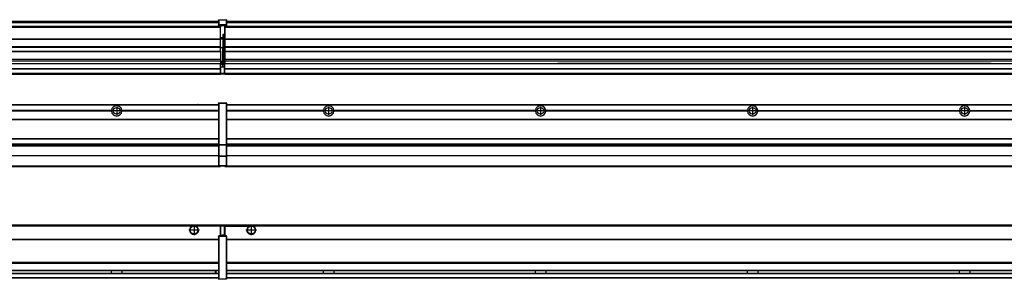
# Model space of a CAD drawing. Header units: inches. Extents: x -381 to 29822, y -418 to 176.
# Tile 40 of 49: x 21462 to 22391, y -154 to 90. Entities that reach past the tile are written whole.
import ezdxf

# ---------------------------------------------------------------- set-up
doc = ezdxf.new("R2010")
doc.units = ezdxf.units.IN
doc.linetypes.add('DOT_CENTER', pattern=[14, 12, -1, 0, -1])
doc.layers.add('1', color=7, linetype='Continuous')

# ---------------------------------------------------------------- blocks, each defined once
blk = doc.blocks.new('Modulos_intermedio__FL-14__15__30', base_point=(21655.18, -48.03))
at = {"color": 7, "linetype": 'Continuous'}
for p, q in [((21656.88, 10.47), (23049.18, 10.47)), ((21656.88, 10.22), (23049.18, 10.22)), ((21676.43, 10.47), (21676.48, 10.52)), ((21676.48, 10.52), (21683.88, 10.52)), ((21683.93, 10.47), (21683.88, 10.52)), ((21748.29, 4.77), (21656.88, 4.77)), ((21748.28, 4.47), (21656.88, 4.47)), ((21748.29, 4.17), (21656.88, 4.17)), ((21748.28, 4.47), (21748.29, 4.77)), ((21748.29, 4.17), (21748.28, 4.47)), ((21750.84, 6.59), (21750.83, 6.57)), ((21750.83, 2.38), (21750.84, 2.36)), ((21948.29, 4.77), (21758.07, 4.77)), ((21758.07, 4.77), (21758.08, 4.47)), ((21758.08, 4.47), (21758.07, 4.17)), ((21948.29, 4.17), (21758.07, 4.17)), ((21948.28, 4.47), (21758.08, 4.47)), ((21948.28, 4.47), (21948.29, 4.77)), ((21948.29, 4.17), (21948.28, 4.47)), ((21950.84, 6.59), (21950.83, 6.57)), ((21950.83, 2.38), (21950.84, 2.36)), ((22148.29, 4.77), (21958.07, 4.77)), ((21958.07, 4.77), (21958.08, 4.47)), ((21958.08, 4.47), (21958.07, 4.17)), ((22148.29, 4.17), (21958.07, 4.17)), ((22148.28, 4.47), (21958.08, 4.47)), ((22148.28, 4.47), (22148.29, 4.77)), ((22148.29, 4.17), (22148.28, 4.47)), ((22150.84, 6.59), (22150.83, 6.57)), ((22150.83, 2.38), (22150.84, 2.36)), ((22158.07, 4.77), (22348.29, 4.77)), ((22158.07, 4.77), (22158.08, 4.47)), ((22158.08, 4.47), (22158.07, 4.17)), ((22348.29, 4.17), (22158.07, 4.17)), ((22348.28, 4.47), (22158.08, 4.47)), ((22348.28, 4.47), (22348.29, 4.77)), ((22348.29, 4.17), (22348.28, 4.47)), ((22350.84, 6.59), (22350.83, 6.57)), ((22350.83, 2.38), (22350.84, 2.36)), ((22358.07, 4.77), (22548.29, 4.77)), ((22358.07, 4.77), (22358.08, 4.47)), ((22358.08, 4.47), (22358.07, 4.17)), ((22548.29, 4.17), (22358.07, 4.17)), ((22548.28, 4.47), (22358.08, 4.47)), ((21656.88, -3.53), (23049.18, -3.53)), ((21656.88, -3.78), (23049.18, -3.78)), ((23049.18, -4.03), (21656.88, -4.03)), ((21656.88, -21.53), (23049.18, -21.53)), ((21656.88, -21.78), (23049.18, -21.78)), ((21656.88, -26.73), (23049.18, -26.73)), ((21656.88, -26.82), (23049.18, -26.82)), ((21656.88, -28.37), (23049.18, -28.37)), ((21656.88, -28.53), (23049.18, -28.53)), ((21656.88, -28.65), (23049.18, -28.65)), ((23049.18, -38.02), (21656.88, -38.02)), ((23049.18, -38.11), (21656.88, -38.11)), ((21655.18, -47.53), (21655.18, -48.03)), ((21655.18, -48.03), (23051.18, -48.03)), ((21656.63, -47.53), (23049.43, -47.53))]:
    blk.add_line(p, q, dxfattribs=at)
for centre in [(21753.18, 4.47), (21953.18, 4.47), (22153.18, 4.47), (22353.18, 4.47)]:
    blk.add_circle(centre, 3.15, dxfattribs=at)
for centre, start, end in [((21753.18, 4.47), 3.5101, 176.4899), ((21953.18, 4.47), 3.5101, 176.4899), ((22153.18, 4.47), 3.5101, 176.4899), ((22353.18, 4.47), 3.5101, 176.4899), ((21753.18, 4.47), 183.51008, 356.48992), ((21953.18, 4.47), 183.51008, 356.48992), ((22153.18, 4.47), 183.51008, 356.48992), ((22353.18, 4.47), 183.51008, 356.48992)]:
    blk.add_arc(centre, 4.9, start, end, dxfattribs=at)
at = {"layer": '1', "color": 2, "linetype": 'DOT_CENTER'}
for p, q in [((21757.33, 4.47), (21749.03, 4.47)), ((21753.18, 8.62), (21753.18, 0.32)), ((21957.33, 4.47), (21949.03, 4.47)), ((21953.18, 8.62), (21953.18, 0.32)), ((22157.33, 4.47), (22149.03, 4.47)), ((22153.18, 8.62), (22153.18, 0.32)), ((22357.33, 4.47), (22349.03, 4.47)), ((22353.18, 8.62), (22353.18, 0.32))]:
    blk.add_line(p, q, dxfattribs=at)
blk = doc.blocks.new('Modulos_intermedio__FL-14__16__36', base_point=(20255.18, -48.03))
at = {"color": 7, "linetype": 'Continuous'}
for p, q in [((20256.88, 10.47), (21649.18, 10.47)), ((20256.88, 10.22), (21649.18, 10.22)), ((21622.43, 10.47), (21622.48, 10.52)), ((21622.48, 10.52), (21629.88, 10.52)), ((21629.93, 10.47), (21629.88, 10.52)), ((21649.18, 11.72), (21649.19, 11.79)), ((21649.18, 11.72), (21649.18, 11.47)), ((21649.18, 11.47), (21649.43, 11.47)), ((21649.18, 11.47), (21649.18, -27.21)), ((21649.19, 11.79), (21649.2, 11.82)), ((21649.2, 11.82), (21649.22, 11.86)), ((21649.22, 11.86), (21649.25, 11.9)), ((21649.25, 11.9), (21649.29, 11.93)), ((21649.29, 11.93), (21649.34, 11.96)), ((21649.34, 11.96), (21649.36, 11.96)), ((21649.36, 11.96), (21649.43, 11.97)), ((21649.43, 11.97), (21656.63, 11.97)), ((21649.43, 11.97), (21649.43, 11.47)), ((21649.43, 11.47), (21649.43, -27.21)), ((21656.63, 11.47), (21649.43, 11.47)), ((21656.7, 11.96), (21656.63, 11.97)), ((21656.63, 11.97), (21656.63, 11.47)), ((21656.63, 11.47), (21656.63, -27.21)), ((21656.88, 11.47), (21656.63, 11.47)), ((21656.72, 11.96), (21656.7, 11.96)), ((21656.76, 11.93), (21656.72, 11.96)), ((21656.8, 11.9), (21656.76, 11.93)), ((21656.84, 11.86), (21656.8, 11.9)), ((21656.86, 11.82), (21656.84, 11.86)), ((21656.87, 11.79), (21656.86, 11.82)), ((21656.88, 11.72), (21656.87, 11.79)), ((21656.88, 11.72), (21656.88, 11.47)), ((21656.88, 11.47), (21656.88, -27.21)), ((21548.29, 4.77), (21358.07, 4.77)), ((21548.29, 4.17), (21358.07, 4.17)), ((21548.28, 4.47), (21358.08, 4.47)), ((21548.29, 4.77), (21548.28, 4.47)), ((21548.28, 4.47), (21548.29, 4.17)), ((21550.83, 6.57), (21550.85, 6.59)), ((21550.84, 2.36), (21550.83, 2.38)), ((21555.9, 6.06), (21555.91, 6.03)), ((21649.18, 4.77), (21558.07, 4.77)), ((21558.08, 4.47), (21558.07, 4.77)), ((21558.07, 4.17), (21558.08, 4.47)), ((21649.18, 4.17), (21558.07, 4.17)), ((21649.18, 4.47), (21558.08, 4.47)), ((20256.88, -3.53), (21649.18, -3.53)), ((20256.88, -3.78), (21649.18, -3.78)), ((21649.18, -4.03), (20256.88, -4.03)), ((20256.88, -21.53), (21649.18, -21.53)), ((20256.88, -21.78), (21649.18, -21.78)), ((20256.88, -26.73), (21649.18, -26.73)), ((20256.88, -26.82), (21649.18, -26.82)), ((21649.18, -27.21), (21649.18, -27.52)), ((21649.18, -27.21), (21649.43, -27.21)), ((21649.18, -27.52), (21649.19, -27.54)), ((21649.18, -27.52), (21649.18, -38.19)), ((21649.19, -27.54), (21649.22, -27.57)), ((21649.22, -27.57), (21649.25, -27.59)), ((21649.25, -27.59), (21649.29, -27.6)), ((21649.29, -27.6), (21649.34, -27.61)), ((21649.34, -27.61), (21649.36, -27.61)), ((21649.36, -27.61), (21649.43, -27.62)), ((21649.43, -27.21), (21656.63, -27.21)), ((21649.43, -27.21), (21649.43, -27.62)), ((21649.43, -27.62), (21656.63, -27.62)), ((21649.43, -27.62), (21649.43, -38.3)), ((21656.88, -27.21), (21656.63, -27.21)), ((21656.63, -27.21), (21656.63, -27.62)), ((21656.7, -27.61), (21656.63, -27.62)), ((21656.63, -27.62), (21656.63, -38.3)), ((21656.72, -27.61), (21656.7, -27.61)), ((21656.76, -27.6), (21656.72, -27.61)), ((21656.8, -27.59), (21656.76, -27.6)), ((21656.84, -27.57), (21656.8, -27.59)), ((21656.87, -27.54), (21656.84, -27.57)), ((21656.88, -27.52), (21656.87, -27.54)), ((21656.88, -27.21), (21656.88, -27.52)), ((21656.88, -27.52), (21656.88, -38.19)), ((20256.88, -28.37), (21649.18, -28.37)), ((20256.88, -28.53), (21649.18, -28.53)), ((20256.88, -28.65), (21649.18, -28.65)), ((21649.18, -38.02), (20256.88, -38.02)), ((21649.18, -38.11), (20256.88, -38.11)), ((21649.18, -38.19), (21649.19, -38.22)), ((21649.18, -38.19), (21649.18, -38.71)), ((21649.18, -38.71), (21649.43, -38.71)), ((21649.18, -38.71), (21649.18, -47.03)), ((21649.19, -38.22), (21649.22, -38.25)), ((21649.22, -38.25), (21649.25, -38.27)), ((21649.25, -38.27), (21649.29, -38.28)), ((21649.29, -38.28), (21649.34, -38.29)), ((21649.34, -38.29), (21649.36, -38.29)), ((21649.36, -38.29), (21649.43, -38.3)), ((21649.43, -38.3), (21649.43, -38.71)), ((21656.63, -38.3), (21649.43, -38.3)), ((21649.43, -38.71), (21649.43, -47.03)), ((21656.63, -38.71), (21649.43, -38.71)), ((21656.7, -38.29), (21656.63, -38.3)), ((21656.63, -38.3), (21656.63, -38.71)), ((21656.88, -38.71), (21656.63, -38.71)), ((21656.63, -38.71), (21656.63, -47.03)), ((21656.72, -38.29), (21656.7, -38.29)), ((21656.76, -38.28), (21656.72, -38.29)), ((21656.8, -38.27), (21656.76, -38.28)), ((21656.84, -38.25), (21656.8, -38.27)), ((21656.87, -38.22), (21656.84, -38.25)), ((21656.88, -38.19), (21656.87, -38.22)), ((21656.88, -38.19), (21656.88, -38.71)), ((21656.88, -38.71), (21656.88, -47.03)), ((20255.18, -48.03), (21651.18, -48.03)), ((20256.63, -47.53), (21649.43, -47.53)), ((21649.18, -47.03), (21649.43, -47.03)), ((21649.18, -47.03), (21649.18, -47.28)), ((21649.18, -47.28), (21649.19, -47.34)), ((21649.19, -47.34), (21649.2, -47.37)), ((21649.2, -47.37), (21649.22, -47.41)), ((21649.22, -47.41), (21649.25, -47.45)), ((21649.25, -47.45), (21649.29, -47.49)), ((21649.29, -47.49), (21649.34, -47.51)), ((21649.34, -47.51), (21649.36, -47.52)), ((21649.36, -47.52), (21649.43, -47.53)), ((21649.43, -47.03), (21656.63, -47.03)), ((21649.43, -47.03), (21649.43, -47.53)), ((21649.43, -47.53), (21656.63, -47.53)), ((21651.18, -47.53), (21651.18, -48.03)), ((21656.63, -47.03), (21656.63, -47.53)), ((21656.88, -47.03), (21656.63, -47.03)), ((21656.7, -47.52), (21656.63, -47.53)), ((21656.72, -47.51), (21656.7, -47.52)), ((21656.76, -47.49), (21656.72, -47.51)), ((21656.8, -47.45), (21656.76, -47.49)), ((21656.84, -47.41), (21656.8, -47.45)), ((21656.86, -47.37), (21656.84, -47.41)), ((21656.87, -47.34), (21656.86, -47.37)), ((21656.88, -47.28), (21656.87, -47.34)), ((21656.88, -47.03), (21656.88, -47.28))]:
    blk.add_line(p, q, dxfattribs=at)
blk.add_circle((21553.18, 4.47), 3.15, dxfattribs=at)
for start, end in [(3.5101, 176.4899), (183.51008, 356.48992)]:
    blk.add_arc((21553.18, 4.47), 4.9, start, end, dxfattribs=at)
at = {"layer": '1', "color": 2, "linetype": 'DOT_CENTER'}
for p, q in [((21557.33, 4.47), (21549.03, 4.47)), ((21553.18, 8.62), (21553.18, 0.32))]:
    blk.add_line(p, q, dxfattribs=at)
blk = doc.blocks.new('F-288__38', base_point=(621.12, -75.97))
for name, p in [('Modulos_intermedio__FL-14__16__36', (20255.18, -48.03)), ('Modulos_intermedio__FL-14__15__30', (21655.18, -48.03))]:
    blk.add_blockref(name, p)
blk = doc.blocks.new('Alzado2', base_point=(2889, -32))
blk.add_blockref('F-288__38', (621.12, -75.97))
blk = doc.blocks.new('Modulos_intermedio__FL-14__15__59', base_point=(21655.18, 38.97))
at = {"color": 7, "linetype": 'Continuous'}
for p, q in [((21655.18, 84.47), (21655.18, 83.99)), ((21655.18, 83.99), (21655.18, 83.97)), ((23051.18, 83.99), (21655.18, 83.99)), ((21655.18, 83.97), (21655.18, 83.47)), ((21655.18, 83.97), (23051.18, 83.97)), ((21656.88, 88.97), (23049.18, 88.97)), ((21656.88, 88.96), (23049.18, 88.96)), ((21656.88, 88.35), (23049.18, 88.35)), ((21656.88, 88.03), (23049.18, 88.03)), ((21656.88, 87.7), (23049.18, 87.7)), ((21655.18, 83.47), (21655.18, 72.41)), ((21655.18, 83.47), (23051.18, 83.47)), ((21655.18, 72.41), (21655.18, 72.16)), ((21655.18, 72.41), (23051.18, 72.41)), ((21655.18, 72.16), (23051.18, 72.16)), ((21655.18, 72.16), (21655.18, 64.79)), ((23051.18, 64.79), (21655.18, 64.79)), ((21655.18, 64.79), (21655.18, 64.54)), ((21655.18, 64.54), (21655.18, 60.91)), ((21655.18, 64.54), (23051.18, 64.54)), ((21655.18, 60.91), (21655.18, 60.41)), ((21655.18, 60.91), (23051.18, 60.91)), ((21655.18, 60.41), (23051.18, 60.41)), ((21655.18, 60.41), (21655.18, 59.42)), ((21655.18, 59.42), (21655.18, 53.15)), ((21655.18, 53.15), (21655.18, 51.48)), ((21655.18, 53.15), (23051.18, 53.15)), ((23051.18, 51.48), (21655.18, 51.48)), ((21655.18, 51.48), (21655.18, 51.37)), ((21655.18, 51.37), (21655.18, 49.19)), ((21655.18, 49.19), (21655.18, 49.16)), ((21655.18, 49.19), (21969.43, 49.19)), ((21655.18, 44.48), (21655.18, 49.16)), ((21655.18, 49.16), (21969.43, 49.16)), ((21969.43, 49.19), (21969.43, 49.18)), ((21978.18, 49.19), (21969.43, 49.19)), ((21969.43, 49.18), (21969.43, 49.16)), ((21969.43, 49.18), (21978.18, 49.18)), ((21969.43, 49.16), (21978.18, 49.16)), ((21978.18, 49.19), (21978.18, 49.18)), ((22169.43, 49.19), (21978.18, 49.19)), ((21978.18, 49.18), (21978.18, 49.16)), ((21978.18, 49.16), (22169.43, 49.16)), ((22169.43, 49.19), (22169.43, 49.18)), ((22178.18, 49.19), (22169.43, 49.19)), ((22169.43, 49.18), (22178.18, 49.18)), ((22169.43, 49.18), (22169.43, 49.16)), ((22169.43, 49.16), (22178.18, 49.16)), ((22369.43, 49.19), (22178.18, 49.19)), ((22178.18, 49.19), (22178.18, 49.18)), ((22178.18, 49.18), (22178.18, 49.16)), ((22178.18, 49.16), (22369.43, 49.16)), ((22369.43, 49.19), (22369.43, 49.18)), ((22378.18, 49.19), (22369.43, 49.19)), ((22369.43, 49.18), (22369.43, 49.16)), ((22369.43, 49.18), (22378.18, 49.18)), ((22369.43, 49.16), (22378.18, 49.16)), ((22378.18, 49.19), (22378.18, 49.18)), ((22378.18, 49.19), (23051.18, 49.19)), ((22378.18, 49.18), (22378.18, 49.16)), ((22378.18, 49.16), (23051.18, 49.16)), ((21655.18, 44.48), (21655.18, 44.04)), ((21655.18, 44.48), (23051.13, 44.48)), ((21655.18, 39.97), (21655.18, 44.04)), ((21655.18, 44.04), (23051.13, 44.04)), ((21655.18, 39.97), (21655.18, 39.47)), ((21655.18, 39.97), (23051.13, 39.97)), ((21655.18, 39.47), (21655.18, 39.22)), ((21655.18, 39.47), (23051.13, 39.47)), ((21655.18, 39.22), (21655.18, 38.97)), ((21655.18, 39.22), (23051.13, 39.22)), ((21655.18, 38.97), (23051.13, 38.97))]:
    blk.add_line(p, q, dxfattribs=at)
blk = doc.blocks.new('Modulos_intermedio__FL-14__16__65', base_point=(20255.18, 38.97))
at = {"color": 7, "linetype": 'Continuous'}
for p, q in [((21651.18, 83.99), (20255.18, 83.99)), ((20255.18, 83.97), (21651.18, 83.97)), ((20256.88, 88.97), (21649.18, 88.97)), ((20256.88, 88.96), (21649.18, 88.96)), ((20256.88, 88.35), (21649.18, 88.35)), ((20256.88, 88.03), (21649.18, 88.03)), ((20256.88, 87.7), (21649.18, 87.7)), ((21649.18, 90.22), (21649.19, 90.29)), ((21649.18, 90.22), (21649.2, 90.24)), ((21649.18, 90.16), (21649.18, 90.22)), ((21649.18, 90.22), (21649.18, 90.16)), ((21649.18, 90.16), (21649.18, 85.33)), ((21649.18, 85.33), (21649.19, 85.4)), ((21649.18, 85.33), (21649.18, 85.22)), ((21649.18, 85.22), (21649.19, 85.29)), ((21649.18, 85.22), (21649.18, 84.97)), ((21649.18, 84.97), (21649.18, 84.72)), ((21649.18, 84.97), (21649.43, 84.97)), ((21649.19, 84.66), (21649.18, 84.72)), ((21649.19, 90.29), (21649.2, 90.32)), ((21649.19, 85.4), (21649.2, 85.42)), ((21649.19, 85.29), (21649.2, 85.32)), ((21649.2, 84.63), (21649.19, 84.66)), ((21649.2, 90.32), (21649.22, 90.36)), ((21649.2, 90.24), (21649.22, 90.28)), ((21649.2, 85.42), (21649.22, 85.46)), ((21649.2, 85.32), (21649.22, 85.36)), ((21649.22, 84.59), (21649.2, 84.63)), ((21649.22, 90.36), (21649.25, 90.4)), ((21649.22, 90.28), (21649.25, 90.32)), ((21649.22, 85.46), (21649.25, 85.5)), ((21649.22, 85.36), (21649.25, 85.4)), ((21649.22, 85.36), (21649.25, 85.4)), ((21649.25, 84.55), (21649.22, 84.59)), ((21649.25, 90.4), (21649.29, 90.43)), ((21649.25, 90.32), (21649.29, 90.35)), ((21649.25, 85.5), (21649.29, 85.53)), ((21649.25, 85.4), (21649.34, 85.46)), ((21649.25, 85.4), (21649.29, 85.43)), ((21649.29, 84.51), (21649.25, 84.55)), ((21649.29, 90.43), (21649.34, 90.46)), ((21649.29, 90.35), (21649.34, 90.37)), ((21649.29, 85.53), (21649.34, 85.55)), ((21649.29, 85.43), (21649.34, 85.46)), ((21649.34, 84.49), (21649.29, 84.51)), ((21649.34, 90.46), (21649.36, 90.46)), ((21649.34, 90.37), (21649.36, 90.38)), ((21649.34, 85.55), (21649.36, 85.55)), ((21649.34, 85.46), (21649.36, 85.46)), ((21649.36, 84.48), (21649.34, 84.49)), ((21649.36, 90.46), (21649.43, 90.47)), ((21649.36, 90.38), (21649.43, 90.39)), ((21649.36, 85.55), (21649.43, 85.56)), ((21649.36, 85.46), (21649.43, 85.47)), ((21649.43, 84.47), (21649.36, 84.48)), ((21649.43, 90.47), (21656.63, 90.47)), ((21649.43, 90.47), (21649.43, 90.39)), ((21649.43, 90.39), (21656.63, 90.39)), ((21649.43, 90.39), (21649.43, 85.56)), ((21649.43, 85.56), (21649.43, 85.47)), ((21656.63, 85.56), (21649.43, 85.56)), ((21649.43, 85.47), (21656.63, 85.47)), ((21649.43, 85.47), (21649.43, 84.97)), ((21649.43, 84.97), (21651.18, 84.97)), ((21649.43, 84.97), (21649.43, 84.47)), ((21649.43, 84.47), (21651.18, 84.47)), ((21651.18, 84.97), (21651.18, 83.97)), ((21651.18, 84.97), (21654.88, 84.97)), ((21651.18, 83.97), (21651.18, 83.47)), ((21654.88, 84.97), (21656.63, 84.97)), ((21654.88, 84.97), (21654.88, 77.44)), ((21654.88, 84.47), (21656.63, 84.47)), ((21656.7, 90.46), (21656.63, 90.47)), ((21656.63, 90.47), (21656.63, 90.39)), ((21656.7, 90.38), (21656.63, 90.39)), ((21656.63, 90.39), (21656.63, 85.56)), ((21656.63, 85.56), (21656.63, 85.47)), ((21656.7, 85.55), (21656.63, 85.56)), ((21656.63, 85.47), (21656.63, 84.97)), ((21656.7, 85.46), (21656.63, 85.47)), ((21656.63, 84.97), (21656.63, 84.47)), ((21656.88, 84.97), (21656.63, 84.97)), ((21656.63, 84.47), (21656.7, 84.48)), ((21656.72, 90.46), (21656.7, 90.46)), ((21656.72, 90.37), (21656.7, 90.38)), ((21656.72, 85.55), (21656.7, 85.55)), ((21656.72, 85.46), (21656.7, 85.46)), ((21656.7, 84.48), (21656.72, 84.49)), ((21656.76, 90.43), (21656.72, 90.46)), ((21656.76, 90.35), (21656.72, 90.37)), ((21656.76, 85.53), (21656.72, 85.55)), ((21656.72, 85.46), (21656.76, 85.43)), ((21656.76, 85.43), (21656.72, 85.46)), ((21656.72, 84.49), (21656.76, 84.51)), ((21656.8, 90.4), (21656.76, 90.43)), ((21656.8, 90.32), (21656.76, 90.35)), ((21656.8, 85.5), (21656.76, 85.53)), ((21656.8, 85.4), (21656.76, 85.43)), ((21656.76, 84.51), (21656.8, 84.55)), ((21656.84, 90.36), (21656.8, 90.4)), ((21656.84, 90.28), (21656.8, 90.32)), ((21656.84, 85.46), (21656.8, 85.5)), ((21656.8, 85.4), (21656.84, 85.36)), ((21656.84, 85.36), (21656.8, 85.4)), ((21656.8, 84.55), (21656.84, 84.59)), ((21656.86, 90.32), (21656.84, 90.36)), ((21656.86, 90.24), (21656.84, 90.28)), ((21656.86, 85.42), (21656.84, 85.46)), ((21656.86, 85.32), (21656.84, 85.36)), ((21656.84, 84.59), (21656.86, 84.63)), ((21656.87, 90.29), (21656.86, 90.32)), ((21656.87, 90.22), (21656.86, 90.24)), ((21656.87, 85.4), (21656.86, 85.42)), ((21656.87, 85.29), (21656.86, 85.32)), ((21656.86, 84.63), (21656.87, 84.66)), ((21656.88, 90.22), (21656.87, 90.29)), ((21656.88, 90.16), (21656.87, 90.22)), ((21656.88, 85.33), (21656.87, 85.4)), ((21656.88, 85.22), (21656.87, 85.29)), ((21656.87, 84.66), (21656.88, 84.72)), ((21656.88, 90.22), (21656.88, 90.16)), ((21656.88, 90.16), (21656.88, 85.33)), ((21656.88, 85.33), (21656.88, 85.22)), ((21656.88, 85.22), (21656.88, 84.97)), ((21656.88, 84.97), (21656.88, 84.72)), ((20255.18, 83.47), (21651.18, 83.47)), ((21651.18, 72.41), (21651.18, 83.47)), ((21653.43, 76.45), (21653.43, 73.5)), ((21654.88, 76.45), (21653.43, 76.45)), ((21653.68, 76.45), (21653.68, 73.5)), ((21653.68, 76.3), (21654.88, 76.3)), ((21654.88, 79.65), (21655.18, 79.58)), ((21654.88, 78.12), (21655.18, 78.12)), ((21654.88, 77.6), (21655.18, 77.6)), ((21654.88, 77.44), (21655.18, 77.36)), ((21654.88, 76.45), (21655.18, 76.53)), ((21654.88, 76.3), (21654.88, 76.45)), ((21655.18, 76.3), (21654.88, 76.3)), ((21654.88, 63.97), (21654.88, 76.3)), ((20255.18, 72.41), (21651.18, 72.41)), ((20255.18, 72.16), (21651.18, 72.16)), ((21653.43, 73.5), (21651.18, 73.5)), ((21653.43, 73), (21651.18, 73)), ((21651.18, 72.5), (21653.43, 72.5)), ((21651.18, 72.41), (21651.18, 72.16)), ((21651.18, 64.79), (21651.18, 72.16)), ((21653.43, 73.5), (21653.68, 73.5)), ((21653.43, 73), (21653.43, 73.5)), ((21653.43, 73), (21653.43, 72.5)), ((21653.68, 72.5), (21653.43, 72.5)), ((21653.43, 72.5), (21653.43, 63.97)), ((21653.68, 73.19), (21653.67, 73.21)), ((21653.68, 73.25), (21653.68, 73.5)), ((21653.68, 73.19), (21653.68, 72.5)), ((21653.68, 63.97), (21653.68, 72.5)), ((21651.18, 64.79), (20255.18, 64.79)), ((20255.18, 64.54), (21651.18, 64.54)), ((20255.18, 60.91), (21651.18, 60.91)), ((20255.18, 60.41), (21651.18, 60.41)), ((21651.18, 64.79), (21651.18, 64.54)), ((21651.18, 60.91), (21651.18, 64.54)), ((21653.43, 63.97), (21651.18, 63.97)), ((21651.18, 60.91), (21651.18, 60.41)), ((21651.18, 60.41), (21651.18, 59.42)), ((21651.18, 59.42), (21651.18, 53.15)), ((21653.43, 50.98), (21653.43, 63.97)), ((21653.43, 63.97), (21653.68, 63.97)), ((21653.68, 50.98), (21653.68, 63.97)), ((21653.68, 63.97), (21654.88, 63.97)), ((21654.88, 49.58), (21654.88, 63.97)), ((21655.18, 63.97), (21654.88, 63.97)), ((20255.18, 53.15), (21651.18, 53.15)), ((21651.18, 51.48), (20255.18, 51.48)), ((20978.18, 49.19), (21651.18, 49.19)), ((20978.18, 49.16), (21651.18, 49.16)), ((21651.13, 44.48), (21651.13, 47.58)), ((21651.13, 47.58), (21651.18, 47.58)), ((21651.18, 53.15), (21651.18, 51.48)), ((21651.18, 51.48), (21651.18, 51.37)), ((21651.18, 51.37), (21651.18, 49.19)), ((21653.43, 50.98), (21651.18, 50.98)), ((21653.43, 49.98), (21651.18, 49.98)), ((21651.18, 49.19), (21651.18, 49.16)), ((21651.18, 47.58), (21651.18, 49.16)), ((21653.43, 48.98), (21651.18, 48.98)), ((21653.43, 47.91), (21651.18, 47.91)), ((21651.18, 46), (21651.18, 47.58)), ((21653.43, 49.98), (21653.43, 50.98)), ((21653.43, 50.98), (21653.68, 50.98)), ((21653.43, 49.98), (21653.43, 48.98)), ((21653.43, 47.91), (21653.43, 48.98)), ((21653.68, 48.98), (21653.43, 48.98)), ((21653.43, 46), (21653.43, 47.91)), ((21653.43, 47.91), (21653.52, 47.89)), ((21653.52, 47.89), (21653.6, 47.83)), ((21653.6, 47.83), (21653.66, 47.75)), ((21653.66, 47.75), (21653.68, 47.66)), ((21653.68, 49.73), (21653.68, 50.98)), ((21653.68, 49.73), (21653.68, 48.98)), ((21653.68, 49.58), (21654.88, 49.58)), ((21653.68, 47.66), (21653.68, 48.98)), ((21653.68, 48.93), (21654.88, 48.93)), ((21653.68, 46), (21653.68, 47.66)), ((21654.88, 48.93), (21654.88, 49.58)), ((21655.18, 49.58), (21654.88, 49.58)), ((21654.88, 48.93), (21654.88, 47.33)), ((21654.88, 48.93), (21655.18, 48.85)), ((21654.88, 47.33), (21654.88, 46)), ((20255.18, 44.48), (21651.13, 44.48)), ((20255.18, 44.04), (21651.13, 44.04)), ((20255.18, 39.97), (21651.13, 39.97)), ((20255.18, 39.47), (21651.13, 39.47)), ((20255.18, 39.22), (21651.13, 39.22)), ((20255.18, 38.97), (21651.13, 38.97)), ((21651.13, 45.47), (21651.18, 45.48)), ((21651.13, 44.48), (21651.18, 44.48)), ((21651.13, 44.48), (21651.13, 44.04)), ((21651.13, 39.97), (21651.13, 44.04)), ((21651.18, 40.48), (21651.13, 40.49)), ((21651.13, 39.97), (21651.13, 39.47)), ((21651.13, 39.22), (21651.13, 39.47)), ((21651.13, 39.22), (21651.13, 38.97)), ((21651.18, 46), (21653.43, 46)), ((21651.18, 46), (21651.18, 39.97)), ((21651.18, 39.97), (21654.63, 39.97)), ((21651.18, 39.97), (21651.18, 39.47)), ((21651.18, 39.47), (21654.63, 39.47)), ((21653.43, 46), (21654.88, 46)), ((21655.18, 45.08), (21654.63, 44.93)), ((21654.63, 44.93), (21654.63, 39.97)), ((21654.63, 39.97), (21654.63, 39.47)), ((21654.88, 39.97), (21654.63, 39.97)), ((21655.18, 45.92), (21654.88, 46)), ((21654.88, 45), (21655.18, 45.08)), ((21654.88, 45), (21654.88, 39.97)), ((21654.88, 44.81), (21655.18, 44.87)), ((21654.88, 41.31), (21655.18, 41.37)), ((21654.88, 40.83), (21655.18, 40.91)), ((21654.88, 39.97), (21654.88, 39.72))]:
    blk.add_line(p, q, dxfattribs=at)
for centre, start, end in [((21653.43, 73.25), 270, 0), ((21653.43, 49.73), 0, 90), ((21654.63, 39.72), 270, 0)]:
    blk.add_arc(centre, 0.25, start, end, dxfattribs=at)
blk = doc.blocks.new('F-288__67', base_point=(621.12, 38.97))
for name, p in [('Modulos_intermedio__FL-14__16__65', (20255.18, 38.97)), ('Modulos_intermedio__FL-14__15__59', (21655.18, 38.97))]:
    blk.add_blockref(name, p)
blk = doc.blocks.new('Inferior2', base_point=(2889, 64.72))
blk.add_blockref('F-288__67', (621.12, 38.97))
blk = doc.blocks.new('Modulos_intermedio__FL-14__15__85', base_point=(21655.18, -154.47))
at = {"color": 7, "linetype": 'Continuous'}
for p, q in [((21655.18, -102.97), (21655.18, -104.47)), ((21655.18, -102.97), (23051.13, -102.97)), ((21655.18, -104.47), (21677.77, -104.47)), ((21655.18, -104.47), (21655.18, -113.47)), ((21677.77, -104.47), (21678.72, -103.98)), ((21678.72, -103.98), (21680.18, -103.72)), ((21680.18, -103.72), (21681.63, -103.98)), ((21681.63, -103.98), (21682.59, -104.47)), ((23023.77, -104.47), (21682.59, -104.47)), ((21656.88, -116.72), (23049.18, -116.72)), ((21656.88, -116.97), (23049.18, -116.97)), ((23049.18, -117.22), (21656.88, -117.22)), ((23049.18, -138.72), (21656.88, -138.72)), ((23049.18, -138.97), (21656.88, -138.97)), ((21656.88, -139.22), (23049.18, -139.22)), ((21656.88, -145.97), (23049.18, -145.97)), ((21656.88, -146.22), (23049.18, -146.22)), ((21748.28, -146.3), (21748.28, -146.22)), ((21748.28, -146.35), (21748.28, -146.3)), ((21748.29, -147.23), (21748.28, -146.35)), ((21748.28, -148.6), (21748.29, -147.56)), ((21748.28, -148.72), (21748.28, -148.6)), ((21748.29, -147.56), (21748.29, -147.23)), ((21758.08, -146.52), (21758.07, -147.07)), ((21758.07, -147.07), (21758.07, -147.72)), ((21758.07, -147.72), (21758.07, -147.88)), ((21758.07, -147.88), (21758.08, -148.43)), ((21758.08, -146.22), (21758.08, -146.3)), ((21758.08, -146.3), (21758.08, -146.35)), ((21758.08, -146.35), (21758.08, -146.52)), ((21758.08, -148.43), (21758.08, -148.59)), ((21758.08, -148.59), (21758.08, -148.65)), ((21948.28, -146.3), (21948.28, -146.22)), ((21948.28, -146.35), (21948.28, -146.3)), ((21948.29, -146.98), (21948.28, -146.35)), ((21948.28, -148.6), (21948.29, -147.96)), ((21948.28, -148.65), (21948.28, -148.6)), ((21948.29, -147.07), (21948.29, -146.98)), ((21948.29, -147.23), (21948.29, -147.07)), ((21948.29, -147.88), (21948.29, -147.23)), ((21948.29, -147.96), (21948.29, -147.88)), ((21958.08, -146.52), (21958.07, -147.07)), ((21958.07, -147.07), (21958.07, -147.72)), ((21958.07, -147.72), (21958.07, -147.88)), ((21958.07, -147.88), (21958.08, -148.43)), ((21958.08, -146.22), (21958.08, -146.3)), ((21958.08, -146.3), (21958.08, -146.35)), ((21958.08, -146.35), (21958.08, -146.52)), ((21958.08, -148.43), (21958.08, -148.59)), ((21958.08, -148.59), (21958.08, -148.65)), ((22148.28, -146.3), (22148.28, -146.22)), ((22148.28, -146.35), (22148.28, -146.3)), ((22148.29, -146.98), (22148.28, -146.35)), ((22148.28, -148.6), (22148.29, -147.96)), ((22148.28, -148.65), (22148.28, -148.6)), ((22148.29, -147.07), (22148.29, -146.98)), ((22148.29, -147.23), (22148.29, -147.07)), ((22148.29, -147.88), (22148.29, -147.23)), ((22148.29, -147.96), (22148.29, -147.88)), ((22158.08, -146.52), (22158.07, -147.07)), ((22158.07, -147.07), (22158.07, -147.72)), ((22158.07, -147.72), (22158.07, -147.88)), ((22158.07, -147.88), (22158.08, -148.43)), ((22158.08, -146.22), (22158.08, -146.3)), ((22158.08, -146.3), (22158.08, -146.35)), ((22158.08, -146.35), (22158.08, -146.52)), ((22158.08, -148.43), (22158.08, -148.59)), ((22158.08, -148.59), (22158.08, -148.65)), ((22348.28, -146.3), (22348.28, -146.22)), ((22348.28, -146.35), (22348.28, -146.3)), ((22348.29, -146.98), (22348.28, -146.35)), ((22348.28, -148.6), (22348.29, -147.96)), ((22348.28, -148.65), (22348.28, -148.6)), ((22348.29, -147.07), (22348.29, -146.98)), ((22348.29, -147.23), (22348.29, -147.07)), ((22348.29, -147.88), (22348.29, -147.23)), ((22348.29, -147.96), (22348.29, -147.88)), ((22358.08, -146.52), (22358.07, -147.07)), ((22358.07, -147.07), (22358.07, -147.72)), ((22358.07, -147.72), (22358.07, -147.88)), ((22358.07, -147.88), (22358.08, -148.43)), ((22358.08, -146.22), (22358.08, -146.3)), ((22358.08, -146.3), (22358.08, -146.35)), ((22358.08, -146.35), (22358.08, -146.52)), ((22358.08, -148.43), (22358.08, -148.59)), ((22358.08, -148.59), (22358.08, -148.65)), ((21656.88, -148.72), (23049.18, -148.72)), ((21656.88, -148.97), (23049.18, -148.97)), ((21656.88, -152.72), (23049.18, -152.72)), ((21656.88, -152.97), (23049.18, -152.97)), ((21758.08, -148.65), (21758.08, -148.72)), ((21948.28, -148.72), (21948.28, -148.65)), ((21958.08, -148.65), (21958.08, -148.72)), ((22148.28, -148.72), (22148.28, -148.65)), ((22158.08, -148.65), (22158.08, -148.72)), ((22348.28, -148.72), (22348.28, -148.65)), ((22358.08, -148.65), (22358.08, -148.72))]:
    blk.add_line(p, q, dxfattribs=at)
for radius in [4, 3.7]:
    blk.add_circle((21680.18, -107.97), radius, dxfattribs=at)
blk.add_arc((21680.18, -107.97), 4.25, 124.56032, 55.43968, dxfattribs=at)
at = {"layer": '1', "color": 2, "linetype": 'DOT_CENTER'}
for p, q in [((21685.18, -107.97), (21675.18, -107.97)), ((21680.18, -102.97), (21680.18, -112.97))]:
    blk.add_line(p, q, dxfattribs=at)
blk = doc.blocks.new('Modulos_intermedio__FL-14__16__91', base_point=(20255.18, -154.47))
at = {"color": 7, "linetype": 'Continuous'}
for p, q in [((20255.18, -102.97), (21651.13, -102.97)), ((21623.77, -104.47), (20282.59, -104.47)), ((21624.72, -103.98), (21623.77, -104.47)), ((21626.18, -103.72), (21624.72, -103.98)), ((21627.63, -103.98), (21626.18, -103.72)), ((21628.59, -104.47), (21627.63, -103.98)), ((21651.13, -104.47), (21628.59, -104.47)), ((21651.13, -104.47), (21651.13, -102.97)), ((21651.13, -111.58), (21651.13, -104.47)), ((21651.18, -104.48), (21651.13, -104.49)), ((21651.18, -105.48), (21651.13, -105.49)), ((21651.13, -109.47), (21651.18, -109.48)), ((21654.63, -103.47), (21651.18, -103.47)), ((21651.18, -103.47), (21651.18, -103.97)), ((21651.18, -103.97), (21651.18, -111.58)), ((21651.18, -103.97), (21654.63, -103.97)), ((21654.63, -103.47), (21654.63, -103.97)), ((21654.88, -103.97), (21654.63, -103.97)), ((21654.63, -103.97), (21654.63, -112.97)), ((21654.88, -103.72), (21654.88, -103.97)), ((21654.88, -103.97), (21654.88, -112.97)), ((21654.88, -104.83), (21655.18, -104.91)), ((21654.88, -106.47), (21655.18, -106.47)), ((21654.88, -107.48), (21655.18, -107.48)), ((20256.88, -116.72), (21649.18, -116.72)), ((20256.88, -116.97), (21649.18, -116.97)), ((21649.18, -117.22), (20256.88, -117.22)), ((21649.18, -113.72), (21649.19, -113.66)), ((21649.18, -113.72), (21649.18, -113.97)), ((21649.18, -113.97), (21649.18, -153.97)), ((21649.18, -113.97), (21649.43, -113.97)), ((21649.19, -113.66), (21649.2, -113.63)), ((21649.2, -113.63), (21649.22, -113.59)), ((21649.22, -113.59), (21649.25, -113.55)), ((21649.25, -113.55), (21649.29, -113.51)), ((21649.29, -113.51), (21649.34, -113.49)), ((21649.34, -113.49), (21649.36, -113.48)), ((21649.36, -113.48), (21649.43, -113.47)), ((21651.18, -113.47), (21649.43, -113.47)), ((21649.43, -113.47), (21649.43, -113.97)), ((21656.63, -113.97), (21649.43, -113.97)), ((21649.43, -113.97), (21649.43, -153.97)), ((21651.18, -111.58), (21651.13, -111.58)), ((21651.18, -113.47), (21651.18, -111.58)), ((21654.63, -112.97), (21651.18, -112.97)), ((21654.88, -113.47), (21651.18, -113.47)), ((21654.63, -112.97), (21654.63, -113.47)), ((21654.88, -112.97), (21654.63, -112.97)), ((21654.88, -111.93), (21655.18, -112.01)), ((21654.88, -112.97), (21654.88, -113.26)), ((21654.88, -113.26), (21654.88, -113.47)), ((21656.63, -113.47), (21654.88, -113.47)), ((21656.7, -113.48), (21656.63, -113.47)), ((21656.63, -113.47), (21656.63, -113.97)), ((21656.88, -113.97), (21656.63, -113.97)), ((21656.63, -113.97), (21656.63, -153.97)), ((21656.72, -113.49), (21656.7, -113.48)), ((21656.76, -113.51), (21656.72, -113.49)), ((21656.8, -113.55), (21656.76, -113.51)), ((21656.84, -113.59), (21656.8, -113.55)), ((21656.86, -113.63), (21656.84, -113.59)), ((21656.87, -113.66), (21656.86, -113.63)), ((21656.88, -113.72), (21656.87, -113.66)), ((21656.88, -113.72), (21656.88, -113.97)), ((21656.88, -113.97), (21656.88, -153.97)), ((21649.18, -138.72), (20256.88, -138.72)), ((21649.18, -138.97), (20256.88, -138.97)), ((20256.88, -139.22), (21649.18, -139.22)), ((20256.88, -145.97), (21649.18, -145.97)), ((20256.88, -146.22), (21649.18, -146.22)), ((21548.28, -146.3), (21548.28, -146.22)), ((21548.28, -146.35), (21548.28, -146.3)), ((21548.29, -146.98), (21548.28, -146.35)), ((21548.28, -148.6), (21548.29, -147.96)), ((21548.28, -148.65), (21548.28, -148.6)), ((21548.29, -147.07), (21548.29, -146.98)), ((21548.29, -147.23), (21548.29, -147.07)), ((21548.29, -147.88), (21548.29, -147.23)), ((21548.29, -147.96), (21548.29, -147.88)), ((21558.07, -147.07), (21558.06, -147.47)), ((21558.06, -147.47), (21558.07, -148.2)), ((21558.08, -146.35), (21558.07, -146.59)), ((21558.07, -146.59), (21558.07, -147.07)), ((21558.07, -148.2), (21558.08, -148.5)), ((21558.08, -146.22), (21558.08, -146.3)), ((21558.08, -146.3), (21558.08, -146.35)), ((21558.08, -148.5), (21558.08, -148.6)), ((21558.08, -148.6), (21558.08, -148.72)), ((21646.18, -146.65), (21646.24, -146.4)), ((21646.18, -146.65), (21646.18, -147.16)), ((21646.18, -147.16), (21646.18, -148.23)), ((21646.18, -148.23), (21646.24, -148.55)), ((21646.24, -146.4), (21646.46, -146.22)), ((21646.24, -148.55), (21646.46, -148.72)), ((21646.6, -146.22), (21646.6, -146.26)), ((21646.6, -146.26), (21646.6, -146.97)), ((21646.6, -146.97), (21646.6, -148.69)), ((20256.88, -148.72), (21649.18, -148.72)), ((20256.88, -148.97), (21649.18, -148.97)), ((20256.88, -152.72), (21649.18, -152.72)), ((20256.88, -152.97), (21649.18, -152.97)), ((21548.28, -148.72), (21548.28, -148.65)), ((21646.6, -148.69), (21646.6, -148.72)), ((21649.18, -153.97), (21649.43, -153.97)), ((21649.18, -153.97), (21649.18, -154.22)), ((21649.18, -154.22), (21649.19, -154.29)), ((21649.19, -154.29), (21649.2, -154.32)), ((21649.2, -154.32), (21649.22, -154.36)), ((21649.22, -154.36), (21649.25, -154.4)), ((21649.25, -154.4), (21649.29, -154.43)), ((21649.29, -154.43), (21649.34, -154.46)), ((21649.34, -154.46), (21649.36, -154.46)), ((21649.36, -154.46), (21649.43, -154.47)), ((21649.43, -153.97), (21656.63, -153.97)), ((21649.43, -153.97), (21649.43, -154.47)), ((21656.63, -154.47), (21649.43, -154.47)), ((21656.88, -153.97), (21656.63, -153.97)), ((21656.63, -153.97), (21656.63, -154.47)), ((21656.7, -154.46), (21656.63, -154.47)), ((21656.72, -154.46), (21656.7, -154.46)), ((21656.76, -154.43), (21656.72, -154.46)), ((21656.8, -154.4), (21656.76, -154.43)), ((21656.84, -154.36), (21656.8, -154.4)), ((21656.86, -154.32), (21656.84, -154.36)), ((21656.87, -154.29), (21656.86, -154.32)), ((21656.88, -154.22), (21656.87, -154.29)), ((21656.88, -153.97), (21656.88, -154.22))]:
    blk.add_line(p, q, dxfattribs=at)
for radius in [4, 3.7]:
    blk.add_circle((21626.18, -107.97), radius, dxfattribs=at)
for centre, radius, start, end in [((21626.18, -107.97), 4.25, 124.56032, 55.43968), ((21654.63, -103.72), 0.25, 0, 90)]:
    blk.add_arc(centre, radius, start, end, dxfattribs=at)
at = {"layer": '1', "color": 2, "linetype": 'DOT_CENTER'}
for p, q in [((21631.18, -107.97), (21621.18, -107.97)), ((21626.18, -102.97), (21626.18, -112.97))]:
    blk.add_line(p, q, dxfattribs=at)
blk = doc.blocks.new('F-288__93', base_point=(621.12, -154.47))
for name, p in [('Modulos_intermedio__FL-14__16__91', (20255.18, -154.47)), ('Modulos_intermedio__FL-14__15__85', (21655.18, -154.47))]:
    blk.add_blockref(name, p)
blk = doc.blocks.new('Superior1', base_point=(2889, -128.72))
blk.add_blockref('F-288__93', (621.12, -154.47))

msp = doc.modelspace()

# ---------------------------------------------------------------- block references
for name, p in [('Inferior2', (2889, 64.72)), ('Alzado2', (2889, -32)), ('Superior1', (2889, -128.72))]:
    msp.add_blockref(name, p)

doc.saveas('drawing.dxf')
